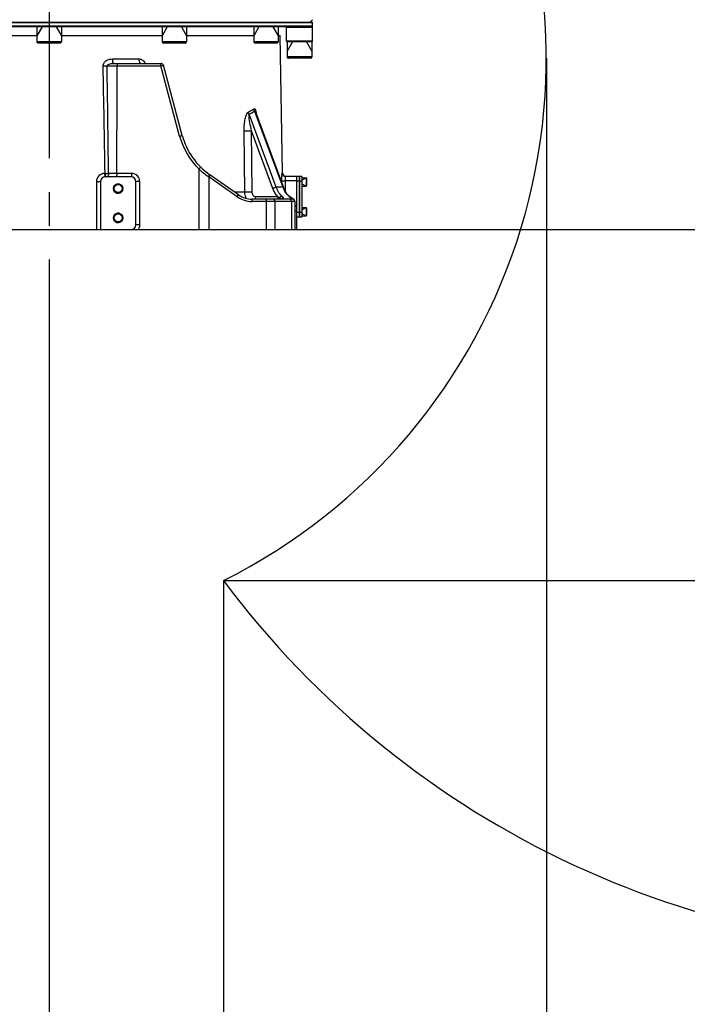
# Model space of a CAD drawing. Header units: millimetres. Extents: x -741 to 6994, y 0 to 4947.
# Tile 66 of 97: x 3586 to 4157, y 1697 to 2539. Entities that reach past the tile are written whole.
import ezdxf

# ---------------------------------------------------------------- set-up
doc = ezdxf.new("R2010")
doc.units = ezdxf.units.MM
doc.header["$LTSCALE"] = 384.676471
doc.linetypes.add('CENTER', pattern=[0.6, 0.375, -0.075, 0.075, -0.075])
doc.layers.get('0').update_dxf_attribs({"linetype": 'CONTINUOUS'})
for name, color, linetype in [('304103000034_DXF_AXIS', 7, 'CONTINUOUS'), ('304103000034DXF_CONTINUOUS_LINE', 7, 'CONTINUOUS'), ('304103000046DXF_CONTINUOUS_LINE', 7, 'CONTINUOUS'), ('304104000389DXF_CONTINUOUS_LINE', 7, 'CONTINUOUS'), ('304105000042DXF_CONTINUOUS_LINE', 7, 'CONTINUOUS'), ('304105000239DXF_CONTINUOUS_LINE', 7, 'CONTINUOUS'), ('304106000067DXF_CONTINUOUS_LINE', 7, 'CONTINUOUS'), ('501023000016DXF_CONTINUOUS_LINE', 7, 'CONTINUOUS'), ('501023000197DXF_CONTINUOUS_LINE', 7, 'CONTINUOUS'), ('501023000198DXF_CONTINUOUS_LINE', 7, 'CONTINUOUS'), ('运动范围_DXF_BALLOON', 7, 'CONTINUOUS'), ('运动范围_DXF_CONTINUOUS_LINE', 7, 'CONTINUOUS'), ('运动范围_DXF_DIMENSION', 7, 'CONTINUOUS')]:
    doc.layers.add(name, color=color, linetype=linetype)
doc.styles.get("Standard").update_dxf_attribs({"font": 'txt', "width": 0.7})
doc.dimstyles.new('DIMSTYLE_2', dxfattribs={"dimtxt": 58.823529, "dimasz": 35.294118, "dimexe": 1, "dimexo": 0, "dimgap": 2.5, "dimtad": 1, "dimdsep": 46, "dimtxsty": 'Standard', "dimblk": '_FILLED', "dimblk1": '_FILLED', "dimblk2": '_FILLED', "dimcen": 0.09, "dimclrt": 5, "dimazin": 2, "dimtp": 0.01, "dimtm": 0.01, "dimtfac": 1, "dimtofl": 0, "dimtmove": 0, "dimatfit": 3, "dimldrblk": '_FILLED', "dimfxl": 0, "dimtolj": 1, "dimarcsym": 0})
doc.dimstyles.new('DIMSTYLE_4', dxfattribs={"dimtxt": 58.823529, "dimasz": 35.294118, "dimexe": 1, "dimexo": 0, "dimgap": 2.5, "dimtad": 0, "dimtih": 1, "dimtoh": 1, "dimdsep": 46, "dimtxsty": 'Standard', "dimblk": '_FILLED', "dimblk1": '_FILLED', "dimblk2": '_FILLED', "dimcen": 0.09, "dimclrt": 5, "dimazin": 2, "dimtp": 0.01, "dimtm": 0.01, "dimtfac": 1, "dimtofl": 0, "dimtmove": 0, "dimatfit": 3, "dimldrblk": '_FILLED', "dimfxl": 0, "dimtolj": 1, "dimarcsym": 0})
doc.dimstyles.new('DIMSTYLE_6', dxfattribs={"dimtxt": 58.823529, "dimasz": 35.294118, "dimexe": 1, "dimexo": 0, "dimgap": 2.5, "dimtad": 0, "dimtih": 1, "dimtoh": 1, "dimdec": 1, "dimdsep": 46, "dimtxsty": 'Standard', "dimblk": '_FILLED', "dimblk1": '_FILLED', "dimblk2": '_FILLED', "dimcen": 0.09, "dimclrt": 5, "dimazin": 2, "dimtp": 0.01, "dimtm": 0.01, "dimtfac": 1, "dimtofl": 0, "dimtmove": 0, "dimatfit": 3, "dimldrblk": '_FILLED', "dimfxl": 0, "dimtolj": 1, "dimarcsym": 0})

# ---------------------------------------------------------------- blocks, each defined once
blk = doc.blocks.new('_FILLED')
at = {"color": 0, "linetype": 'ByBlock'}
blk.add_solid([(0, 0), (-1, 0.167), (-1, -0.167)], dxfattribs=at)
blk = doc.blocks.new('*D10')
at = {"layer": '运动范围_DXF_DIMENSION', "color": 2, "linetype": 'Continuous', "transparency": 16777216}
for p, q in [((3613.2, 2896.93), (3115.64, 2896.93)), ((3121.52, 2896.93), (3121.52, 2628.43)), ((3121.52, 2359.93), (3121.52, 2628.43)), ((3425.68, 2359.93), (3115.64, 2359.93))]:
    blk.add_line(p, q, dxfattribs=at)
at = {"layer": '运动范围_DXF_DIMENSION', "color": 2, "linetype": 'Continuous', "transparency": 16777216, "xscale": 35.2941176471, "yscale": 35.2941176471, "zscale": 35.2941176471}
for p, rotation in [((3121.52, 2896.93), 90), ((3121.52, 2359.93), 270)]:
    blk.add_blockref('_FILLED', p, dxfattribs=dict(at, rotation=rotation))
blk = doc.blocks.new('*D11')
at = {"layer": '运动范围_DXF_DIMENSION', "color": 2, "linetype": 'Continuous', "transparency": 16777216}
blk.add_line((3611.54, 2253.07), (3611.54, 1639.84), dxfattribs=at)
blk = doc.blocks.new('*D16')
at = {"layer": '运动范围_DXF_DIMENSION', "color": 2, "linetype": 'Continuous', "transparency": 16777216}
blk.add_line((3739.45, 2359.93), (5504.8, 2359.93), dxfattribs=at)
blk = doc.blocks.new('*D20')
at = {"layer": '运动范围_DXF_BALLOON', "color": 2, "linetype": 'Continuous', "transparency": 16777216}
blk.add_line((2246.66, 2776.93), (2246.66, 1639.84), dxfattribs=at)
blk = doc.blocks.new('*D21')
at = {"layer": '运动范围_DXF_BALLOON', "color": 2, "linetype": 'Continuous', "transparency": 16777216}
blk.add_line((3760.54, 2059.57), (3760.54, 1639.84), dxfattribs=at)
blk = doc.blocks.new('*D22')
at = {"layer": '运动范围_DXF_BALLOON', "color": 2, "linetype": 'Continuous', "transparency": 16777216}
blk.add_line((4036.54, 2506.59), (4036.54, 1639.84), dxfattribs=at)
blk = doc.blocks.new('*D23')
at = {"layer": '运动范围_DXF_BALLOON', "color": 2, "linetype": 'Continuous', "transparency": 16777216}
blk.add_line((5073.85, 2132.38), (5073.85, 1639.84), dxfattribs=at)
blk = doc.blocks.new('*D28')
at = {"layer": '运动范围_DXF_BALLOON', "color": 2, "linetype": 'Continuous', "transparency": 16777216}
blk.add_line((3760.54, 2059.57), (5504.8, 2059.57), dxfattribs=at)
blk = doc.blocks.new('*D30')
at = {"layer": '运动范围_DXF_BALLOON', "color": 2, "linetype": 'Continuous', "transparency": 16777216}
blk.add_line((3970.91, 2754.22), (5504.8, 2754.22), dxfattribs=at)
blk = doc.blocks.new('*D31')
at = {"layer": '运动范围_DXF_BALLOON', "color": 2, "linetype": 'Continuous', "transparency": 16777216}
blk.add_line((3777.85, 3150.55), (5504.8, 3150.55), dxfattribs=at)
blk = doc.blocks.new('*D32')
at = {"layer": '运动范围_DXF_BALLOON', "color": 2, "linetype": 'Continuous', "transparency": 16777216}
blk.add_line((3761.09, 4416.11), (5504.8, 4416.11), dxfattribs=at)

msp = doc.modelspace()

# ---------------------------------------------------------------- linework, layer by layer
at = {"layer": '304103000034_DXF_AXIS', "color": 7, "linetype": 'CENTER'}
msp.add_line((3611.535, 2795.936), (3611.535, 2253.065), dxfattribs=at)
at = {"layer": '304103000034DXF_CONTINUOUS_LINE', "color": 7, "linetype": 'Continuous'}
msp.add_line((3834.535, 2537.431), (3836.535, 2539.431), dxfattribs=at)
at = {"layer": '304103000046DXF_CONTINUOUS_LINE', "color": 7, "linetype": 'Continuous'}
for p, q in [((3515.035, 2525.931), (3601.035, 2525.931)), ((3622.035, 2525.931), (3708.035, 2525.931)), ((3729.035, 2525.931), (3786.364, 2525.931)), ((3807.364, 2525.931), (3809.033, 2525.931)), ((3811.087, 2408.379), (3809.035, 2525.931)), ((3666.889, 2501.931), (3707.326, 2501.931)), ((3725.345, 2440.413), (3709.258, 2500.449)), ((3787.833, 2460.616), (3787.834, 2460.615)), ((3787.838, 2460.604), (3811.89, 2395.794)), ((3655.535, 2400.931), (3655.535, 2359.931)), ((3681.535, 2404.931), (3659.535, 2404.931)), ((3685.535, 2363.931), (3685.535, 2400.931)), ((3773.513, 2389.548), (3748.885, 2406.793)), ((3823.035, 2405.431), (3813.631, 2405.431)), ((3823.035, 2405.431), (3823.035, 2359.931)), ((3819.535, 2385.931), (3784.985, 2385.931)), ((3819.246, 2386.659), (3818.63, 2386.996)), ((3821.388, 2384.878), (3820.985, 2385.523)), ((3821.535, 2384.113), (3821.388, 2384.878)), ((3821.535, 2383.931), (3821.535, 2359.931)), ((3401.535, 2359.931), (3823.035, 2359.931))]:
    msp.add_line(p, q, dxfattribs=at)
at = {"layer": '304103000046DXF_CONTINUOUS_LINE', "color": 9, "linetype": 'Continuous'}
for p, q in [((3665.792, 2505.862), (3688.468, 2505.862)), ((3661.101, 2499.933), (3669.711, 2499.931)), ((3669.711, 2499.931), (3706.979, 2499.931)), ((3723.065, 2439.895), (3706.979, 2499.931)), ((3787.198, 2461.236), (3811.377, 2396.085)), ((3805.66, 2396.083), (3782.481, 2458.543)), ((3778.735, 2391.792), (3778.118, 2444.162)), ((3802.766, 2395.099), (3784.532, 2444.232)), ((3785.146, 2391.862), (3784.532, 2444.232)), ((3739.445, 2411.771), (3739.445, 2359.931)), ((3651.928, 2400.879), (3651.93, 2359.931)), ((3659.307, 2407.879), (3658.824, 2407.879)), ((3669.336, 2407.931), (3662.355, 2407.924)), ((3682.056, 2407.931), (3669.336, 2407.931)), ((3689.056, 2400.931), (3685.535, 2400.931)), ((3689.056, 2363.931), (3689.056, 2400.931)), ((3748.128, 2404.882), (3747.722, 2405.155)), ((3748.128, 2404.882), (3749.275, 2406.52)), ((3772.366, 2387.91), (3748.128, 2404.882)), ((3748.128, 2404.882), (3748.128, 2359.931)), ((3810.176, 2401.501), (3810.194, 2400.363)), ((3811.087, 2408.379), (3810.639, 2408.379)), ((3823.035, 2401.501), (3813.16, 2401.501)), ((3813.16, 2401.501), (3813.297, 2392.826)), ((3811.377, 2396.085), (3805.66, 2396.083)), ((3778.735, 2391.792), (3770.309, 2391.792)), ((3772.366, 2387.91), (3773.513, 2389.548)), ((3784.985, 2383.931), (3784.985, 2385.931)), ((3821.535, 2383.931), (3784.985, 2383.931)), ((3807.029, 2387.931), (3787.829, 2387.931)), ((3797.393, 2359.931), (3797.393, 2385.931)), ((3804.464, 2383.931), (3804.464, 2359.931)), ((3818.629, 2386.996), (3818.196, 2387.126)), ((3818.606, 2383.931), (3818.606, 2359.931)), ((3689.056, 2363.931), (3685.535, 2363.931))]:
    msp.add_line(p, q, dxfattribs=at)
at = {"layer": '304103000046DXF_CONTINUOUS_LINE', "color": 7, "linetype": 'Continuous'}
for points in [[(3818.629, 2386.996), (3816.902, 2388.19), (3814.714, 2390.519), (3812.875, 2393.513), (3811.89, 2395.794)], [(3820.985, 2385.523), (3820.563, 2385.896), (3820.186, 2386.14), (3819.762, 2386.379), (3819.246, 2386.659)]]:
    msp.add_lwpolyline(points, dxfattribs=at)
for centre, radius in [((3670.535, 2394.931), 4), ((3670.535, 2394.931), 3.4), ((3670.535, 2369.931), 4), ((3670.535, 2369.931), 3.4)]:
    msp.add_circle(centre, radius, dxfattribs=at)
for centre, radius, start, end in [((3707.326, 2499.931), 2, 15, 90), ((3783.3, 2455.942), 60, 194.999991, 234.999964), ((3659.535, 2400.931), 4, 90, 180), ((3681.535, 2400.931), 4, 0, 90), ((3814.086, 2408.431), 3, 181, 261.419153), ((3784.985, 2405.931), 20, 235, 270), ((3819.535, 2383.931), 2, 0, 90), ((3681.535, 2363.931), 4, 270, 360)]:
    msp.add_arc(centre, radius, start, end, dxfattribs=at)
at = {"layer": '304103000046DXF_CONTINUOUS_LINE', "color": 9, "linetype": 'Continuous'}
for centre, radius, start, end in [((3654.635, 2740.554), 240.708, 270.741796, 271.539533), ((-13710.055, 2524.683), 17379.784, 359.6151026, 359.9184011), ((3768.274, 2488.94), 31.535, 295.354742, 305.087423), ((3768.861, 2487.878), 32.342, 294.905521, 304.539383), ((3768.119, 2456.462), 20.699, 7.748006, 10.343894), ((3760.957, 2455.482), 27.927, 5.433687, 7.759898), ((3782.953, 2455.942), 62, 195.000063, 225.433616), ((3783.512, 2458.413), 64.166, 226.626177, 236.098664), ((3655.799, 2752.026), 344.164, 270.583867, 271.091466), ((3682.056, 2400.931), 7, 0.001262, 89.998738), ((3813.635, 2408.428), 2.996, 180.934077, 269.937084), ((3835.287, 2402.112), 22.135, 179.475183, 181.581967), ((3834.056, 2402.122), 20.905, 178.8734, 179.470802), ((3831.794, 2402.184), 18.641, 176.004275, 178.925965), ((3834.28, 2404.419), 24.373, 199.997313, 201.135644), ((3784.985, 2405.931), 22, 235, 270), ((3817.005, 2404.121), 19.016, 238.359698, 242.733882), ((3811.534, 2384.771), 2.048, 89.548611, 100.597295), ((3811.537, 2384.784), 2.035, 77.315205, 89.610078), ((3819.523, 2375.858), 5.024, 51.359745, 66.185946), ((3823.972, 2469.991), 94.109, 269.168073, 269.429341), ((3819.548, 2375.891), 4.982, 45.577679, 51.347296)]:
    msp.add_arc(centre, radius, start, end, dxfattribs=at)
at = {"layer": '304103000046DXF_CONTINUOUS_LINE', "color": 2, "linetype": 'Continuous'}
for centre in [(3670.535, 2394.931), (3670.535, 2369.931)]:
    msp.add_arc(centre, 4, 75, 345, dxfattribs=at)
at = {"layer": '304103000046DXF_CONTINUOUS_LINE', "color": 9, "linetype": 'Continuous'}
for points, knots in [([(3657.751, 2499.866), (3657.737, 2500.805), (3658.29, 2502.72), (3661.072, 2505.329), (3663.972, 2505.861), (3665.792, 2505.862)], [0, 0, 0, 0, 0.2545702, 0.5066483, 1, 1, 1, 1]), ([(3661.102, 2499.933), (3661.059, 2500.96), (3663.976, 2501.958), (3665.802, 2501.931), (3666.889, 2501.931)], [0, 0, 0, 0, 0.4858979, 1, 1, 1, 1]), ([(3666.889, 2501.931), (3666.428, 2501.931), (3665.886, 2503.787), (3665.796, 2504.928), (3665.792, 2505.862)], [0, 0, 0, 0, 0.330086, 1, 1, 1, 1]), ([(3670.058, 2501.931), (3669.847, 2501.931), (3669.798, 2500.903), (3669.711, 2500.404), (3669.711, 2499.931)], [0, 0, 0, 0, 0.3093047, 1, 1, 1, 1]), ([(3690.023, 2501.931), (3689.496, 2501.931), (3688.56, 2503.584), (3688.474, 2504.921), (3688.468, 2505.862)], [0, 0, 0, 0, 0.3593015, 1, 1, 1, 1]), ([(3688.468, 2505.862), (3689.568, 2505.862), (3691.87, 2505.031), (3693.19, 2503.026), (3693.558, 2501.934)], [0, 0, 0, 0, 0.4884626, 1, 1, 1, 1]), ([(3706.979, 2499.931), (3706.979, 2500.4), (3707.067, 2500.899), (3707.11, 2501.931), (3707.326, 2501.931)], [0, 0, 0, 0, 0.6848913, 1, 1, 1, 1]), ([(3706.979, 2499.931), (3707.256, 2500.008), (3707.766, 2500.133), (3708.511, 2500.355), (3708.894, 2500.353), (3709.242, 2500.51), (3709.258, 2500.449)], [0, 0, 0, 0, 0.3681536, 0.6946169, 0.9187968, 1, 1, 1, 1]), ([(3778.118, 2444.162), (3778.085, 2446.983), (3778.374, 2451.174), (3779.5, 2456.364), (3780.339, 2458.807), (3781.035, 2459.757)], [0, 0, 0, 0, 0.528522, 0.7792991, 1, 1, 1, 1]), ([(3786.401, 2463.136), (3786.571, 2463.255), (3787.073, 2463.41), (3787.438, 2463.038), (3787.58, 2462.843)], [0, 0, 0, 0, 0.4622248, 1, 1, 1, 1]), ([(3787.198, 2461.236), (3787.213, 2461.333), (3787.275, 2461.673), (3787.465, 2461.366), (3787.493, 2461.268)], [0, 0, 0, 0, 0.488711, 1, 1, 1, 1]), ([(3787.58, 2462.843), (3787.7, 2462.677), (3788.14, 2461.837), (3788.348, 2460.905), (3788.481, 2460.179)], [0, 0, 0, 0, 0.2166155, 1, 1, 1, 1]), ([(3784.532, 2444.232), (3784.007, 2446.533), (3783.176, 2451.037), (3782.38, 2455.599), (3782.408, 2457.83)], [0, 0, 0, 0, 0.5140367, 1, 1, 1, 1]), ([(3784.532, 2444.232), (3784.038, 2444.218), (3781.9, 2444.176), (3779.762, 2444.146), (3778.118, 2444.162)], [0, 0, 0, 0, 0.2312896, 1, 1, 1, 1]), ([(3723.065, 2439.895), (3723.342, 2439.972), (3723.853, 2440.097), (3724.597, 2440.319), (3724.981, 2440.317), (3725.328, 2440.474), (3725.345, 2440.413)], [0, 0, 0, 0, 0.3682052, 0.6946494, 0.9188052, 1, 1, 1, 1]), ([(3739.445, 2411.771), (3739.807, 2412.149), (3740.347, 2412.683), (3740.874, 2413.057), (3741.148, 2413.243), (3741.196, 2413.196)], [0, 0, 0, 0, 0.688801, 0.9104975, 1, 1, 1, 1]), ([(3658.824, 2407.879), (3657.068, 2407.879), (3653.382, 2406.368), (3651.928, 2402.668), (3651.928, 2400.879)], [0, 0, 0, 0, 0.4955078, 1, 1, 1, 1]), ([(3651.928, 2400.879), (3652.368, 2400.877), (3653.176, 2400.9), (3654.378, 2400.827), (3654.941, 2401.01), (3655.535, 2400.834), (3655.535, 2400.931)], [0, 0, 0, 0, 0.3657887, 0.693335, 0.9192649, 1, 1, 1, 1]), ([(3658.824, 2407.879), (3658.827, 2407.18), (3658.91, 2406.371), (3659.204, 2404.931), (3659.535, 2404.931)], [0, 0, 0, 0, 0.6785145, 1, 1, 1, 1]), ([(3659.307, 2407.879), (3659.309, 2407.33), (3659.352, 2406.627), (3659.485, 2405.939), (3659.521, 2405.792)], [0, 0, 0, 0, 0.7836342, 1, 1, 1, 1]), ([(3659.521, 2405.792), (3659.551, 2405.668), (3659.639, 2405.374), (3659.814, 2404.931), (3660.025, 2404.931)], [0, 0, 0, 0, 0.3756033, 1, 1, 1, 1]), ([(3662.355, 2407.924), (3662.355, 2407.54), (3662.276, 2406.456), (3661.569, 2404.931), (3660.787, 2404.931)], [0, 0, 0, 0, 0.3292868, 1, 1, 1, 1]), ([(3669.338, 2407.931), (3669.338, 2407.223), (3669.277, 2406.231), (3669.095, 2405.313), (3668.918, 2404.931), (3668.817, 2404.931)], [0, 0, 0, 0, 0.6856535, 0.9022723, 1, 1, 1, 1]), ([(3682.056, 2407.931), (3682.056, 2407.223), (3681.995, 2406.231), (3681.813, 2405.313), (3681.636, 2404.931), (3681.535, 2404.931)], [0, 0, 0, 0, 0.6856537, 0.9022724, 1, 1, 1, 1]), ([(3747.722, 2405.155), (3747.869, 2405.364), (3748.144, 2405.73), (3748.49, 2406.31), (3748.751, 2406.5), (3748.844, 2406.822), (3748.886, 2406.793)], [0, 0, 0, 0, 0.3818102, 0.7068786, 0.9235747, 1, 1, 1, 1]), ([(3810.639, 2408.379), (3810.452, 2408.379), (3810.476, 2407.336), (3810.208, 2406.231), (3810.186, 2403.952), (3810.162, 2402.377), (3810.176, 2401.501)], [0, 0, 0, 0, 0.0807174, 0.2980299, 0.6203363, 1, 1, 1, 1]), ([(3810.176, 2401.501), (3810.278, 2401.486), (3811.277, 2401.498), (3812.268, 2401.487), (3813.16, 2401.501)], [0, 0, 0, 0, 0.1034804, 1, 1, 1, 1]), ([(3813.386, 2404.913), (3813.365, 2404.819), (3813.273, 2404.346), (3813.225, 2403.867), (3813.198, 2403.483)], [0, 0, 0, 0, 0.1997375, 1, 1, 1, 1]), ([(3813.631, 2405.431), (3813.571, 2405.431), (3813.457, 2405.208), (3813.417, 2405.044), (3813.386, 2404.913)], [0, 0, 0, 0, 0.3081897, 1, 1, 1, 1]), ([(3802.766, 2395.099), (3803.364, 2395.636), (3804.398, 2396.039), (3805.434, 2396.113), (3805.66, 2396.083)], [0, 0, 0, 0, 0.7791582, 1, 1, 1, 1]), ([(3807.029, 2387.931), (3806.584, 2388.408), (3804.802, 2390.562), (3803.51, 2393.094), (3802.766, 2395.099)], [0, 0, 0, 0, 0.233734, 1, 1, 1, 1]), ([(3810.444, 2388.595), (3809.935, 2389.049), (3807.871, 2391.21), (3806.446, 2393.925), (3805.66, 2396.083)], [0, 0, 0, 0, 0.2290104, 1, 1, 1, 1]), ([(3811.89, 2395.794), (3811.86, 2395.874), (3811.696, 2396.025), (3811.494, 2396.068), (3811.377, 2396.083)], [0, 0, 0, 0, 0.4202023, 1, 1, 1, 1]), ([(3811.547, 2395.631), (3811.915, 2394.679), (3813.424, 2391.387), (3815.918, 2388.408), (3818.196, 2387.126)], [0, 0, 0, 0, 0.2809415, 1, 1, 1, 1]), ([(3785.146, 2391.862), (3784.652, 2391.848), (3782.515, 2391.806), (3780.378, 2391.776), (3778.735, 2391.792)], [0, 0, 0, 0, 0.2312021, 1, 1, 1, 1]), ([(3780.371, 2386.457), (3780.112, 2386.822), (3779.163, 2388.447), (3778.754, 2390.363), (3778.735, 2391.792)], [0, 0, 0, 0, 0.238513, 1, 1, 1, 1]), ([(3787.829, 2387.931), (3787.105, 2387.931), (3785.502, 2389.125), (3785.157, 2390.885), (3785.146, 2391.862)], [0, 0, 0, 0, 0.4254993, 1, 1, 1, 1]), ([(3804.464, 2383.931), (3804.464, 2384.189), (3804.383, 2385.022), (3803.649, 2385.931), (3803.05, 2385.931)], [0, 0, 0, 0, 0.300679, 1, 1, 1, 1]), ([(3808.293, 2387.218), (3808.622, 2387.82), (3809.36, 2388.509), (3810.253, 2388.617), (3810.444, 2388.595)], [0, 0, 0, 0, 0.7809601, 1, 1, 1, 1]), ([(3809.819, 2385.926), (3809.813, 2385.947), (3809.794, 2385.989), (3809.768, 2386.028), (3809.753, 2386.049)], [0, 0, 0, 0, 0.4555871, 1, 1, 1, 1]), ([(3811.984, 2386.77), (3812.048, 2387.017), (3811.376, 2387.745), (3810.854, 2388.228), (3810.444, 2388.595)], [0, 0, 0, 0, 0.3174995, 1, 1, 1, 1]), ([(3811.535, 2385.931), (3811.576, 2385.931), (3811.875, 2386.125), (3811.911, 2386.494), (3811.984, 2386.77)], [0, 0, 0, 0, 0.1266175, 1, 1, 1, 1]), ([(3818.606, 2383.931), (3818.606, 2384.189), (3818.525, 2385.022), (3817.791, 2385.931), (3817.192, 2385.931)], [0, 0, 0, 0, 0.300679, 1, 1, 1, 1]), ([(3819.736, 2386.097), (3819.708, 2386.051), (3819.658, 2385.976), (3819.571, 2385.931), (3819.535, 2385.931)], [0, 0, 0, 0, 0.5949189, 1, 1, 1, 1]), ([(3819.611, 2386.291), (3819.653, 2386.258), (3819.72, 2386.214), (3819.75, 2386.12), (3819.736, 2386.097)], [0, 0, 0, 0, 0.6612542, 1, 1, 1, 1]), ([(3822.606, 2375.891), (3822.342, 2375.895), (3822.116, 2376.013), (3821.535, 2375.838), (3821.535, 2375.931)], [0, 0, 0, 0, 0.7374179, 1, 1, 1, 1])]:
    msp.add_open_spline(points, degree=3, knots=knots, dxfattribs=at)
for points in [[(3659.307, 2407.879), (3658.782, 2438.541), (3658.265, 2469.204), (3657.751, 2499.866)], [(3662.355, 2407.924), (3661.947, 2438.594), (3661.528, 2469.263), (3661.101, 2499.933)], [(3781.035, 2459.757), (3781.215, 2460.004), (3781.475, 2460.395), (3781.768, 2460.309)], [(3782.481, 2458.543), (3782.117, 2459.112), (3781.87, 2459.774), (3781.778, 2460.443)], [(3787.198, 2461.236), (3786.799, 2461.795), (3786.515, 2462.459), (3786.401, 2463.136)], [(3787.551, 2461.268), (3787.666, 2461.061), (3787.753, 2460.839), (3787.834, 2460.617)], [(3782.408, 2457.83), (3782.41, 2458.05), (3782.346, 2458.333), (3782.509, 2458.481)], [(3787.829, 2387.931), (3787.829, 2387.238), (3787.688, 2386.527), (3787.402, 2385.895)], [(3807.029, 2387.931), (3807.029, 2387.238), (3806.889, 2386.527), (3806.603, 2385.895)], [(3808.293, 2387.218), (3808.238, 2386.778), (3808.129, 2386.341), (3807.964, 2385.93)], [(3809.178, 2386.58), (3808.891, 2386.803), (3808.593, 2387.012), (3808.293, 2387.218)], [(3809.753, 2386.049), (3809.6, 2386.26), (3809.384, 2386.42), (3809.178, 2386.58)], [(3809.829, 2385.88), (3809.973, 2386.111), (3810.171, 2386.316), (3810.396, 2386.47)], [(3810.396, 2386.47), (3810.623, 2386.625), (3810.888, 2386.734), (3811.158, 2386.785)], [(3818.196, 2387.126), (3818.492, 2386.959), (3818.79, 2386.794), (3819.084, 2386.624)], [(3819.084, 2386.624), (3819.264, 2386.52), (3819.447, 2386.419), (3819.611, 2386.291)], [(3820.649, 2385.769), (3820.38, 2385.948), (3820.058, 2386.064), (3819.736, 2386.097)], [(3821.3, 2385.052), (3821.148, 2385.337), (3820.918, 2385.59), (3820.649, 2385.769)], [(3821.535, 2384.113), (3821.535, 2384.436), (3821.451, 2384.767), (3821.3, 2385.052)], [(3687.801, 2359.931), (3688.599, 2361.078), (3689.056, 2362.534), (3689.056, 2363.931)]]:
    msp.add_open_spline(points, degree=3, dxfattribs=at)
at = {"layer": '304104000389DXF_CONTINUOUS_LINE', "color": 7, "linetype": 'Continuous'}
for p, q in [((3815.035, 2533.431), (3814.535, 2532.931)), ((3814.535, 2532.931), (3836.535, 2532.931)), ((3814.535, 2520.931), (3814.535, 2532.931)), ((3836.035, 2533.431), (3836.535, 2532.931)), ((3836.535, 2520.931), (3836.535, 2532.931)), ((3836.535, 2520.931), (3814.535, 2520.931)), ((3815.035, 2520.431), (3814.535, 2520.931)), ((3836.035, 2520.431), (3815.035, 2520.431)), ((3836.035, 2520.431), (3836.535, 2520.931))]:
    msp.add_line(p, q, dxfattribs=at)
at = {"layer": '304105000042DXF_CONTINUOUS_LINE', "color": 7, "linetype": 'Continuous'}
for p, q in [((3827.635, 2405.431), (3825.635, 2405.431)), ((3825.635, 2370.431), (3825.635, 2405.431)), ((3827.635, 2405.431), (3827.635, 2370.431)), ((3827.635, 2370.431), (3825.635, 2370.431))]:
    msp.add_line(p, q, dxfattribs=at)
at = {"layer": '304105000042DXF_CONTINUOUS_LINE', "color": 9, "linetype": 'Continuous'}
for p, q in [((3827.635, 2401.431), (3825.635, 2401.431)), ((3827.635, 2374.431), (3825.635, 2374.431))]:
    msp.add_line(p, q, dxfattribs=at)
at = {"layer": '304105000239DXF_CONTINUOUS_LINE', "color": 7, "linetype": 'Continuous'}
for p, q in [((3386.535, 2536.931), (3836.535, 2536.931)), ((3387.035, 2537.431), (3836.035, 2537.431)), ((3836.035, 2537.431), (3836.535, 2536.931)), ((3836.535, 2533.931), (3836.535, 2536.931)), ((3836.535, 2533.931), (3386.535, 2533.931)), ((3836.035, 2533.431), (3387.035, 2533.431)), ((3836.035, 2533.431), (3836.535, 2533.931))]:
    msp.add_line(p, q, dxfattribs=at)
at = {"layer": '304106000067DXF_CONTINUOUS_LINE', "color": 7, "linetype": 'Continuous'}
for p, q in [((3825.635, 2405.431), (3823.035, 2405.431)), ((3825.635, 2405.431), (3825.635, 2370.431)), ((3825.635, 2370.431), (3823.035, 2370.431))]:
    msp.add_line(p, q, dxfattribs=at)
at = {"layer": '304106000067DXF_CONTINUOUS_LINE', "color": 9, "linetype": 'Continuous'}
for p, q in [((3825.635, 2401.431), (3823.035, 2401.431)), ((3825.635, 2374.431), (3823.035, 2374.431))]:
    msp.add_line(p, q, dxfattribs=at)
at = {"layer": '501023000016DXF_CONTINUOUS_LINE', "color": 7, "linetype": 'Continuous'}
for p, q in [((3827.635, 2404.159), (3831.235, 2404.159)), ((3831.635, 2403.759), (3831.635, 2397.559)), ((3827.635, 2397.159), (3831.235, 2397.159)), ((3827.635, 2378.704), (3831.235, 2378.704)), ((3831.635, 2378.304), (3831.635, 2372.104)), ((3827.635, 2371.704), (3831.235, 2371.704))]:
    msp.add_line(p, q, dxfattribs=at)
at = {"layer": '501023000016DXF_CONTINUOUS_LINE', "color": 2, "linetype": 'Continuous'}
for p, q in [((3827.635, 2402.159), (3831.099, 2404.159)), ((3827.635, 2399.159), (3831.099, 2397.159)), ((3827.635, 2376.704), (3831.099, 2378.704)), ((3827.635, 2373.704), (3831.099, 2371.704))]:
    msp.add_line(p, q, dxfattribs=at)
at = {"layer": '501023000016DXF_CONTINUOUS_LINE', "color": 9, "linetype": 'Continuous'}
for p, q in [((3831.235, 2404.159), (3831.235, 2397.159)), ((3831.235, 2378.704), (3831.235, 2371.704))]:
    msp.add_line(p, q, dxfattribs=at)
at = {"layer": '501023000016DXF_CONTINUOUS_LINE', "color": 7, "linetype": 'Continuous'}
for centre, start, end in [((3831.235, 2403.759), 360, 90), ((3831.235, 2397.559), 270, 0), ((3831.235, 2378.304), 360, 90), ((3831.235, 2372.104), 270, 0)]:
    msp.add_arc(centre, 0.4, start, end, dxfattribs=at)
at = {"layer": '501023000197DXF_CONTINUOUS_LINE', "color": 7, "linetype": 'Continuous'}
for p, q in [((3601.035, 2533.431), (3601.035, 2520.631)), ((3612.035, 2533.431), (3610.947, 2533.431)), ((3622.035, 2533.431), (3622.035, 2520.631)), ((3708.035, 2533.431), (3708.035, 2520.631)), ((3724.212, 2533.431), (3723.617, 2533.431)), ((3729.035, 2533.431), (3729.035, 2520.631)), ((3786.364, 2533.431), (3786.364, 2520.631)), ((3807.364, 2533.431), (3807.364, 2520.631)), ((3620.835, 2519.431), (3602.235, 2519.431)), ((3727.835, 2519.431), (3709.235, 2519.431)), ((3806.164, 2519.431), (3787.564, 2519.431))]:
    msp.add_line(p, q, dxfattribs=at)
at = {"layer": '501023000197DXF_CONTINUOUS_LINE', "color": 2, "linetype": 'Continuous'}
for p, q in [((3605.535, 2533.431), (3601.035, 2525.637)), ((3617.535, 2533.431), (3622.035, 2525.637)), ((3712.535, 2533.431), (3708.035, 2525.637)), ((3724.535, 2533.431), (3729.035, 2525.637)), ((3790.864, 2533.431), (3786.364, 2525.637)), ((3802.864, 2533.431), (3807.364, 2525.637))]:
    msp.add_line(p, q, dxfattribs=at)
at = {"layer": '501023000197DXF_CONTINUOUS_LINE', "color": 9, "linetype": 'Continuous'}
for p, q in [((3622.035, 2520.631), (3601.035, 2520.631)), ((3729.035, 2520.631), (3708.035, 2520.631)), ((3807.364, 2520.631), (3786.364, 2520.631))]:
    msp.add_line(p, q, dxfattribs=at)
at = {"layer": '501023000197DXF_CONTINUOUS_LINE', "color": 7, "linetype": 'Continuous'}
for centre, start, end in [((3602.235, 2520.631), 180, 270.000006), ((3620.835, 2520.631), 269.999994, 360), ((3709.235, 2520.631), 180, 270), ((3727.835, 2520.631), 270, 360), ((3787.564, 2520.631), 180, 270.000002), ((3806.164, 2520.631), 269.999998, 360)]:
    msp.add_arc(centre, 1.2, start, end, dxfattribs=at)
at = {"layer": '501023000198DXF_CONTINUOUS_LINE', "color": 7, "linetype": 'Continuous'}
for p, q in [((3836.035, 2520.431), (3815.035, 2520.431)), ((3815.035, 2520.431), (3815.035, 2507.631)), ((3836.035, 2520.431), (3836.035, 2507.631)), ((3834.835, 2506.431), (3816.235, 2506.431))]:
    msp.add_line(p, q, dxfattribs=at)
at = {"layer": '501023000198DXF_CONTINUOUS_LINE', "color": 2, "linetype": 'Continuous'}
for p, q in [((3819.535, 2520.431), (3815.035, 2512.637)), ((3831.535, 2520.431), (3836.035, 2512.637))]:
    msp.add_line(p, q, dxfattribs=at)
at = {"layer": '501023000198DXF_CONTINUOUS_LINE', "color": 9, "linetype": 'Continuous'}
msp.add_line((3836.035, 2507.631), (3815.035, 2507.631), dxfattribs=at)
at = {"layer": '501023000198DXF_CONTINUOUS_LINE', "color": 7, "linetype": 'Continuous'}
for centre, start, end in [((3816.235, 2507.631), 180, 270.000006), ((3834.835, 2507.631), 269.999994, 360)]:
    msp.add_arc(centre, 1.2, start, end, dxfattribs=at)
at = {"layer": '运动范围_DXF_CONTINUOUS_LINE', "color": 2, "linetype": 'Continuous'}
for centre, radius, start, end in [((3761.088, 2896.931), 1519.177, 329.783411, 184.530522), ((3536.535, 2506.587), 500, 296.615438, 29.686854), ((4392.734, 2531.931), 789.177, 216.766058, 330)]:
    msp.add_arc(centre, radius, start, end, dxfattribs=at)

# ---------------------------------------------------------------- dimensions: what is measured, and where the dimension line sits
at = {"layer": '运动范围_DXF_BALLOON', "color": 2, "linetype": 'Continuous'}
for feature_location, offset, dtype, origin, dimstyle, picture, middle in [((3761.088, 4416.108), (1743.716, 0), 0, (3761.088, 2359.931), 'DIMSTYLE_6', '*D32', (5534.216, 4430.814)), ((3777.847, 3150.554), (1726.957, 0), 0, (3777.847, 2359.931), 'DIMSTYLE_6', '*D31', (5534.216, 3165.26)), ((2246.658, 2776.931), (0, -1137.093), 1, (3611.535, 2253.065), 'DIMSTYLE_6', '*D20', (2231.952, 1363.368)), ((3970.908, 2754.217), (1533.897, 0), 0, (3970.908, 2359.931), 'DIMSTYLE_6', '*D30', (5534.216, 2768.923)), ((4036.535, 2506.587), (0, -866.749), 1, (3611.535, 2506.587), 'DIMSTYLE_4', '*D22', (4021.829, 1486.897)), ((3760.535, 2059.57), (1744.269, 0), 0, (3739.445, 2359.931), 'DIMSTYLE_6', '*D28', (5534.216, 2074.276)), ((5073.853, 2132.375), (0, -492.537), 1, (3611.535, 2132.375), 'DIMSTYLE_6', '*D23', (5059.147, 1363.368)), ((3760.535, 2059.57), (0, -419.732), 1, (3611.535, 2059.57), 'DIMSTYLE_4', '*D21', (3745.829, 1486.897))]:
    dim = msp.add_ordinate_dim(feature_location=feature_location, offset=offset, dtype=dtype, origin=origin, dimstyle=dimstyle, dxfattribs=at)
    dim.commit()
    dim.dimension.update_dxf_attribs({"geometry": picture, "text_midpoint": middle})
at = {"layer": '运动范围_DXF_DIMENSION', "color": 2, "linetype": 'Continuous'}
dim = msp.add_linear_dim(base=(3121.518, 2359.931), p1=(3613.195, 2896.931), p2=(3425.677, 2359.931), angle=270, dimstyle='DIMSTYLE_2', dxfattribs=at)
dim.commit()
dim.dimension.update_dxf_attribs({"geometry": '*D10', "text_midpoint": (3121.518, 2566.667), "dimtype": 160})
for feature_location, offset, dtype, origin, override, picture, middle in [((3739.445315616, 2359.931458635), (1765.358998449, 0.000000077), 0, (3739.445315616, 2359.931458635), {"dimgap": 14.705936, "dimtad": 1, "dimtih": 0, "dimtoh": 0}, '*D16', (5534.21607877, 2374.637341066)), ((3611.535037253, 2253.065115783), (0, -613.22662949), 1, (3611.535037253, 2253.065115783), {"dimgap": 14.705908, "dimtad": 1, "dimtih": 0, "dimtoh": 0}, '*D11', (3596.8291549, 1569.250250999))]:
    dim = msp.add_ordinate_dim(feature_location=feature_location, offset=offset, dtype=dtype, origin=origin, dimstyle='DIMSTYLE_4', override=override, dxfattribs=at)
    dim.commit()
    dim.dimension.update_dxf_attribs({"geometry": picture, "text_midpoint": middle})

doc.saveas('drawing.dxf')
